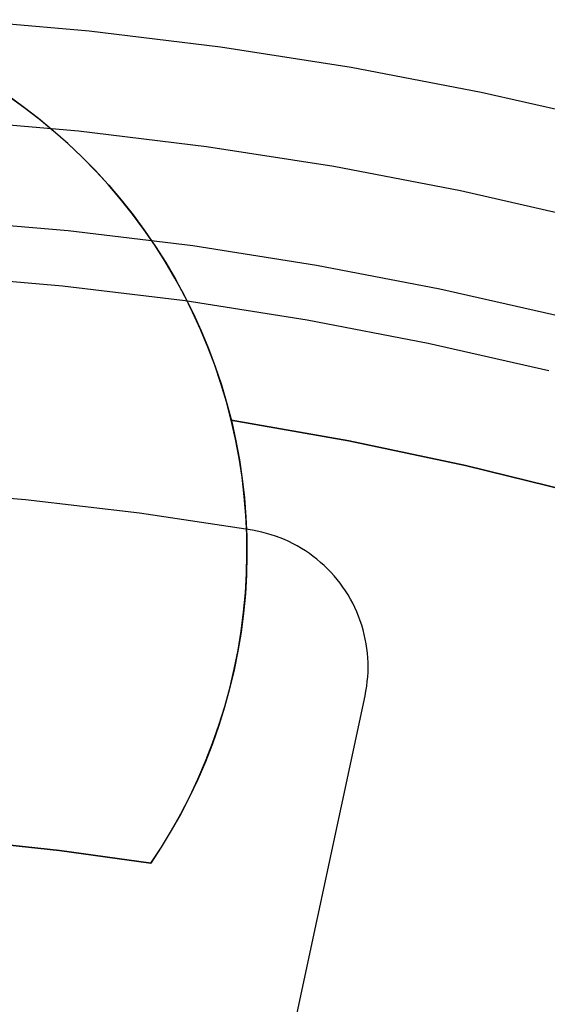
# Model space of a CAD drawing. Header units: millimetres. Extents: x 8929 to 10091, y -2708 to -1691.
# Tile 130 of 196: x 9512.34 to 9516.14, y -2037.63 to -2030.52. Entities that reach past the tile are written whole.
import ezdxf

# ---------------------------------------------------------------- set-up
doc = ezdxf.new("R2010")
doc.units = ezdxf.units.MM
for name, color, linetype in [('COLOR EXT', 7, 'Continuous'), ('luz', 7, 'Continuous'), ('PLASTICO NEGRO', 7, 'Continuous')]:
    doc.layers.add(name, color=color, linetype=linetype)

msp = doc.modelspace()

# ---------------------------------------------------------------- linework, layer by layer
at = {"layer": 'COLOR EXT', "color": 30, "true_color": 0xff8d00}
for p, q in [((9512.3617, -2031.151, 16.6035), (9512.2491, -2031.0703, 16.6035)), ((9512.2528, -2031.0729, 26.9035), (9512.3657, -2031.154, 26.9035)), ((9512.2528, -2031.0729, 21.7535), (9512.3657, -2031.154, 21.7535)), ((9512.4715, -2031.2356, 16.6035), (9512.3617, -2031.151, 16.6035)), ((9512.3657, -2031.154, 26.9035), (9512.4757, -2031.2389, 26.9035)), ((9512.3657, -2031.154, 21.7535), (9512.4757, -2031.2389, 21.7535)), ((9512.5783, -2031.3239, 16.6035), (9512.4715, -2031.2356, 16.6035)), ((9512.4757, -2031.2389, 26.9035), (9512.5826, -2031.3276, 26.9035)), ((9512.4757, -2031.2389, 21.7535), (9512.5826, -2031.3276, 21.7535)), ((9512.682, -2031.4159, 16.6035), (9512.5783, -2031.3239, 16.6035)), ((9512.5826, -2031.3276, 26.9035), (9512.6865, -2031.42, 26.9035)), ((9512.5826, -2031.3276, 21.7535), (9512.6865, -2031.42, 21.7535)), ((9512.7824, -2031.5114, 16.6035), (9512.682, -2031.4159, 16.6035)), ((9512.6865, -2031.42, 26.9035), (9512.787, -2031.516, 26.9035)), ((9512.6865, -2031.42, 21.7535), (9512.787, -2031.516, 21.7535)), ((9512.8795, -2031.6103, 16.6035), (9512.7824, -2031.5114, 16.6035)), ((9512.787, -2031.516, 26.9035), (9512.8842, -2031.6153, 26.9035)), ((9512.787, -2031.516, 21.7535), (9512.8842, -2031.6153, 21.7535)), ((9512.973, -2031.7126, 16.6035), (9512.8795, -2031.6103, 16.6035)), ((9512.8842, -2031.6153, 26.9035), (9512.9778, -2031.718, 26.9035)), ((9512.8842, -2031.6153, 21.7535), (9512.9778, -2031.718, 21.7535)), ((9513.063, -2031.818, 16.6035), (9512.973, -2031.7126, 16.6035)), ((9512.9778, -2031.718, 26.9035), (9513.0678, -2031.8239, 26.9035)), ((9512.9778, -2031.718, 21.7535), (9513.0678, -2031.8239, 21.7535)), ((9513.1493, -2031.9265, 16.6035), (9513.063, -2031.818, 16.6035)), ((9513.0678, -2031.8239, 26.9035), (9513.1541, -2031.9328, 26.9035)), ((9513.0678, -2031.8239, 21.7535), (9513.1541, -2031.9328, 21.7535)), ((9513.2317, -2032.0378, 16.6035), (9513.1493, -2031.9265, 16.6035)), ((9513.1541, -2031.9328, 26.9035), (9513.2366, -2032.0447, 26.9035)), ((9513.1541, -2031.9328, 21.7535), (9513.2366, -2032.0447, 21.7535)), ((9513.3103, -2032.152, 16.6035), (9513.2317, -2032.0378, 16.6035)), ((9513.2366, -2032.0447, 26.9035), (9513.3151, -2032.1593, 26.9035)), ((9513.2366, -2032.0447, 21.7535), (9513.3151, -2032.1593, 21.7535)), ((9513.3848, -2032.2689, 16.6035), (9513.3103, -2032.152, 16.6035)), ((9513.3151, -2032.1593, 26.9035), (9513.3896, -2032.2766, 26.9035)), ((9513.3151, -2032.1593, 21.7535), (9513.3896, -2032.2766, 21.7535)), ((9513.4553, -2032.3882, 16.6035), (9513.3848, -2032.2689, 16.6035)), ((9513.3896, -2032.2766, 26.9035), (9513.4599, -2032.3965, 26.9035)), ((9513.3896, -2032.2766, 21.7535), (9513.4599, -2032.3965, 21.7535)), ((9513.5216, -2032.5099, 16.6035), (9513.4553, -2032.3882, 16.6035)), ((9513.4599, -2032.3965, 26.9035), (9513.5261, -2032.5187, 26.9035)), ((9513.4599, -2032.3965, 21.7535), (9513.5261, -2032.5187, 21.7535)), ((9513.5836, -2032.6338, 16.6035), (9513.5216, -2032.5099, 16.6035)), ((9513.5261, -2032.5187, 26.9035), (9513.588, -2032.6431, 26.9035)), ((9513.5261, -2032.5187, 21.7535), (9513.588, -2032.6431, 21.7535)), ((9513.6413, -2032.7599, 16.6035), (9513.5836, -2032.6338, 16.6035)), ((9513.588, -2032.6431, 26.9035), (9513.6455, -2032.7696, 26.9035)), ((9513.588, -2032.6431, 21.7535), (9513.6455, -2032.7696, 21.7535)), ((9513.6946, -2032.8878, 16.6035), (9513.6413, -2032.7599, 16.6035)), ((9513.6455, -2032.7696, 26.9035), (9513.6986, -2032.898, 26.9035)), ((9513.6455, -2032.7696, 21.7535), (9513.6986, -2032.898, 21.7535)), ((9513.7434, -2033.0175, 16.6035), (9513.6946, -2032.8878, 16.6035)), ((9513.6986, -2032.898, 26.9035), (9513.7472, -2033.0282, 26.9035)), ((9513.6986, -2032.898, 21.7535), (9513.7472, -2033.0282, 21.7535)), ((9513.7877, -2033.1488, 16.6035), (9513.7434, -2033.0175, 16.6035)), ((9513.7472, -2033.0282, 26.9035), (9513.7912, -2033.16, 26.9035)), ((9513.7472, -2033.0282, 21.7535), (9513.7912, -2033.16, 21.7535)), ((9513.8274, -2033.2816, 16.6035), (9513.7877, -2033.1488, 16.6035)), ((9513.7912, -2033.16, 26.9035), (9513.8307, -2033.2933, 26.9035)), ((9513.7912, -2033.16, 21.7535), (9513.8307, -2033.2933, 21.7535)), ((9513.8625, -2033.4156, 16.6035), (9513.8274, -2033.2816, 16.6035)), ((9513.8307, -2033.2933, 26.9035), (9513.8655, -2033.4278, 26.9035)), ((9513.8307, -2033.2933, 21.7535), (9513.8655, -2033.4278, 21.7535)), ((9513.8931, -2033.5517, 20.1035), (9513.8625, -2033.4156, 20.1035)), ((9513.8625, -2033.4156, 20.1035), (9513.8625, -2033.4156, 16.6035)), ((9513.8625, -2033.4156, 20.1035), (9514.7104, -2033.5641, 20.1035)), ((9513.8625, -2033.4156, 16.6035), (9514.7104, -2033.5641, 16.6035)), ((9514.7104, -2033.5641, 18.3535), (9513.8625, -2033.4156, 18.3535)), ((9513.8655, -2033.4278, 26.9035), (9513.8956, -2033.5635, 26.9035)), ((9513.8655, -2033.4278, 21.7535), (9513.8956, -2033.5635, 21.7535)), ((9513.919, -2033.6888, 20.1035), (9513.8931, -2033.5517, 20.1035)), ((9513.8956, -2033.5635, 26.9035), (9513.9209, -2033.7001, 26.9035)), ((9513.8956, -2033.5635, 21.7535), (9513.9209, -2033.7001, 21.7535)), ((9514.7104, -2033.5641, 20.1035), (9515.5527, -2033.7416, 20.1035)), ((9514.7104, -2033.5641, 16.6035), (9515.5527, -2033.7416, 16.6035)), ((9515.5527, -2033.7416, 18.3535), (9514.7104, -2033.5641, 18.3535)), ((9513.9401, -2033.8267, 20.1035), (9513.919, -2033.6888, 20.1035)), ((9513.9209, -2033.7001, 26.9035), (9513.9415, -2033.8376, 26.9035)), ((9513.9209, -2033.7001, 21.7535), (9513.9415, -2033.8376, 21.7535)), ((9515.5527, -2033.7416, 20.1035), (9516.3884, -2033.9481, 20.1035)), ((9515.5527, -2033.7416, 16.6035), (9516.3884, -2033.9481, 16.6035)), ((9516.3884, -2033.9481, 18.3535), (9515.5527, -2033.7416, 18.3535)), ((9513.9563, -2033.9652, 20.1035), (9513.9401, -2033.8267, 20.1035)), ((9513.9415, -2033.8376, 26.9035), (9513.9573, -2033.9756, 26.9035)), ((9513.9415, -2033.8376, 21.7535), (9513.9573, -2033.9756, 21.7535)), ((9513.9677, -2034.1043, 20.1035), (9513.9563, -2033.9652, 20.1035)), ((9513.9573, -2033.9756, 26.9035), (9513.9683, -2034.1142, 26.9035)), ((9513.9573, -2033.9756, 21.7535), (9513.9683, -2034.1142, 21.7535)), ((9513.9743, -2034.2436, 20.1035), (9513.9677, -2034.1043, 20.1035)), ((9513.9683, -2034.1142, 26.9035), (9513.9745, -2034.253, 26.9035)), ((9513.9683, -2034.1142, 21.7535), (9513.9745, -2034.253, 21.7535)), ((9513.9759, -2034.3831, 20.1035), (9513.9743, -2034.2436, 20.1035)), ((9513.9745, -2034.253, 26.9035), (9513.9759, -2034.3919, 26.9035)), ((9513.9745, -2034.253, 21.7535), (9513.9759, -2034.3919, 21.7535)), ((9513.9759, -2034.3919, 26.9035), (9513.9724, -2034.5309, 26.9035)), ((9513.9759, -2034.3919, 21.7535), (9513.9724, -2034.5309, 21.7535)), ((9513.9728, -2034.5225, 20.1035), (9513.9759, -2034.3831, 20.1035)), ((9513.976, -2034.3617, 26.9035), (9513.976, -2034.3617, 20.1035)), ((9513.9724, -2034.5309, 26.9035), (9513.9641, -2034.6696, 26.9035)), ((9513.9724, -2034.5309, 21.7535), (9513.9641, -2034.6696, 21.7535)), ((9513.9647, -2034.6618, 20.1035), (9513.9728, -2034.5225, 20.1035)), ((9513.9641, -2034.6696, 26.9035), (9513.951, -2034.8079, 26.9035)), ((9513.9641, -2034.6696, 21.7535), (9513.951, -2034.8079, 21.7535)), ((9513.9518, -2034.8007, 20.1035), (9513.9647, -2034.6618, 20.1035)), ((9513.951, -2034.8079, 26.9035), (9513.9331, -2034.9457, 26.9035)), ((9513.951, -2034.8079, 21.7535), (9513.9331, -2034.9457, 21.7535)), ((9513.9341, -2034.939, 20.1035), (9513.9518, -2034.8007, 20.1035)), ((9513.9331, -2034.9457, 26.9035), (9513.9105, -2035.0828, 26.9035)), ((9513.9331, -2034.9457, 21.7535), (9513.9105, -2035.0828, 21.7535)), ((9513.9116, -2035.0767, 20.1035), (9513.9341, -2034.939, 20.1035)), ((9513.9105, -2035.0828, 26.9035), (9513.883, -2035.2191, 26.9035)), ((9513.9105, -2035.0828, 21.7535), (9513.883, -2035.2191, 21.7535)), ((9513.8843, -2035.2135, 20.1035), (9513.9116, -2035.0767, 20.1035)), ((9513.883, -2035.2191, 26.9035), (9513.8509, -2035.3543, 26.9035)), ((9513.883, -2035.2191, 21.7535), (9513.8509, -2035.3543, 21.7535)), ((9513.8522, -2035.3492, 20.1035), (9513.8843, -2035.2135, 20.1035)), ((9513.8509, -2035.3543, 26.9035), (9513.8141, -2035.4883, 26.9035)), ((9513.8509, -2035.3543, 21.7535), (9513.8141, -2035.4883, 21.7535)), ((9513.8154, -2035.4838, 20.1035), (9513.8522, -2035.3492, 20.1035)), ((9513.8141, -2035.4883, 26.9035), (9513.7726, -2035.6209, 26.9035)), ((9513.8141, -2035.4883, 21.7535), (9513.7726, -2035.6209, 21.7535)), ((9513.7739, -2035.617, 20.1035), (9513.8154, -2035.4838, 20.1035)), ((9513.7726, -2035.6209, 26.9035), (9513.7266, -2035.752, 26.9035)), ((9513.7726, -2035.6209, 21.7535), (9513.7266, -2035.752, 21.7535)), ((9513.7279, -2035.7486, 20.1035), (9513.7739, -2035.617, 20.1035)), ((9513.7266, -2035.752, 26.9035), (9513.676, -2035.8815, 26.9035)), ((9513.7266, -2035.752, 21.7535), (9513.676, -2035.8815, 21.7535)), ((9513.6772, -2035.8786, 20.1035), (9513.7279, -2035.7486, 20.1035)), ((9513.676, -2035.8815, 26.9035), (9513.621, -2036.0091, 26.9035)), ((9513.676, -2035.8815, 21.7535), (9513.621, -2036.0091, 21.7535)), ((9513.6221, -2036.0067, 20.1035), (9513.6772, -2035.8786, 20.1035)), ((9513.621, -2036.0091, 26.9035), (9513.5616, -2036.1347, 26.9035)), ((9513.621, -2036.0091, 21.7535), (9513.5616, -2036.1347, 21.7535)), ((9513.5625, -2036.1328, 20.1035), (9513.6221, -2036.0067, 20.1035)), ((9513.5616, -2036.1347, 26.9035), (9513.4978, -2036.2582, 26.9035)), ((9513.5616, -2036.1347, 21.7535), (9513.4978, -2036.2582, 21.7535)), ((9513.4986, -2036.2568, 20.1035), (9513.5625, -2036.1328, 20.1035)), ((9513.4978, -2036.2582, 26.9035), (9513.4298, -2036.3794, 26.9035)), ((9513.4978, -2036.2582, 21.7535), (9513.4298, -2036.3794, 21.7535)), ((9513.4304, -2036.3785, 20.1035), (9513.4986, -2036.2568, 20.1035)), ((9513.4298, -2036.3794, 26.9035), (9513.3577, -2036.4981, 26.9035)), ((9513.4298, -2036.3794, 21.7535), (9513.3577, -2036.4981, 21.7535)), ((9513.3579, -2036.4977, 20.1035), (9513.4304, -2036.3785, 20.1035)), ((9512.624, -2036.5235, 20.1035), (9511.9642, -2036.4528, 20.1035)), ((9511.9642, -2036.4528, 26.9035), (9512.624, -2036.5235, 26.9035)), ((9512.624, -2036.5235, 23.5035), (9511.9642, -2036.4528, 23.5035)), ((9513.2814, -2036.6143, 20.1035), (9512.624, -2036.5235, 20.1035)), ((9512.624, -2036.5235, 26.9035), (9513.2814, -2036.6143, 26.9035)), ((9513.2814, -2036.6143, 23.5035), (9512.624, -2036.5235, 23.5035)), ((9513.2814, -2036.6143, 20.1035), (9513.3579, -2036.4977, 20.1035)), ((9513.3577, -2036.4981, 26.9035), (9513.2814, -2036.6143, 26.9035)), ((9513.3577, -2036.4981, 21.7535), (9513.2814, -2036.6143, 21.7535)), ((9513.2814, -2036.6143, 26.9035), (9513.2814, -2036.6143, 20.1035))]:
    msp.add_line(p, q, dxfattribs=at)
at = {"layer": 'luz', "color": 7, "true_color": 0xffffff}
for p, q in [((9512.8361, -2030.6047, -20.0917), (9511.8846, -2030.5223, -20.0917)), ((9513.7841, -2030.7198, -20.0917), (9512.8361, -2030.6047, -20.0917)), ((9514.7276, -2030.8675, -20.0917), (9513.7841, -2030.7198, -20.0917)), ((9515.6654, -2031.0478, -20.0917), (9514.7276, -2030.8675, -20.0917)), ((9516.5965, -2031.2603, -20.0917), (9515.6654, -2031.0478, -20.0917)), ((9512.7609, -2031.3278, -19.7783), (9511.8344, -2031.2476, -19.7783)), ((9513.684, -2031.4398, -19.7783), (9512.7609, -2031.3278, -19.7783)), ((9514.6027, -2031.5837, -19.7783), (9513.684, -2031.4398, -19.7783)), ((9515.5159, -2031.7592, -19.7783), (9514.6027, -2031.5837, -19.7783)), ((9516.4225, -2031.9662, -19.7783), (9515.5159, -2031.7592, -19.7783)), ((9511.7847, -2031.9673, -19.7783), (9512.6863, -2032.0453, -19.7783)), ((9512.6863, -2032.0453, -19.7783), (9513.5847, -2032.1544, -19.7783)), ((9513.5847, -2032.1544, -19.7783), (9514.4788, -2032.2945, -19.7783)), ((9514.4788, -2032.2945, -19.7783), (9515.3676, -2032.4653, -19.7783)), ((9512.6446, -2032.4464, -19.7418), (9511.7569, -2032.3696, -19.7418)), ((9513.5292, -2032.5538, -19.7418), (9512.6446, -2032.4464, -19.7418)), ((9515.3676, -2032.4653, -19.7783), (9516.2499, -2032.6667, -19.7783)), ((9514.4096, -2032.6917, -19.7418), (9513.5292, -2032.5538, -19.7418)), ((9515.2846, -2032.8599, -19.7418), (9514.4096, -2032.6917, -19.7418)), ((9516.1534, -2033.0581, -19.7418), (9515.2846, -2032.8599, -19.7418))]:
    msp.add_line(p, q, dxfattribs=at)
at = {"layer": 'PLASTICO NEGRO', "color": 254, "true_color": 0xcad1ee}
for p, q in [((9512.3787, -2033.9901, 29.9035), (9511.5549, -2033.9222, 29.9035)), ((9512.3787, -2033.9901, 31.4035), (9511.5549, -2033.9222, 31.4035)), ((9512.3787, -2033.9901, 30.6535), (9511.5549, -2033.9222, 30.6535)), ((9513.1996, -2034.086, 29.9035), (9512.3787, -2033.9901, 29.9035)), ((9513.1996, -2034.086, 31.4035), (9512.3787, -2033.9901, 31.4035)), ((9513.1996, -2034.086, 30.6535), (9512.3787, -2033.9901, 30.6535)), ((9514.0168, -2034.2098, 29.9035), (9513.1996, -2034.086, 29.9035)), ((9514.0168, -2034.2098, 31.4035), (9513.1996, -2034.086, 31.4035)), ((9514.0168, -2034.2098, 30.6535), (9513.1996, -2034.086, 30.6535)), ((9514.0168, -2034.2098, 31.4035), (9514.0168, -2034.2098, 29.9035)), ((9514.0506, -2034.2161, 29.9035), (9514.0168, -2034.2098, 29.9035)), ((9514.0506, -2034.2161, 31.4035), (9514.0168, -2034.2098, 31.4035)), ((9514.0506, -2034.2161, 30.6535), (9514.0168, -2034.2098, 30.6535)), ((9514.0841, -2034.2235, 29.9035), (9514.0506, -2034.2161, 29.9035)), ((9514.0841, -2034.2235, 31.4035), (9514.0506, -2034.2161, 31.4035)), ((9514.0841, -2034.2235, 30.6535), (9514.0506, -2034.2161, 30.6535)), ((9514.1173, -2034.2321, 29.9035), (9514.0841, -2034.2235, 29.9035)), ((9514.1173, -2034.2321, 31.4035), (9514.0841, -2034.2235, 31.4035)), ((9514.1173, -2034.2321, 30.6535), (9514.0841, -2034.2235, 30.6535)), ((9514.1502, -2034.2419, 29.9035), (9514.1173, -2034.2321, 29.9035)), ((9514.1502, -2034.2419, 31.4035), (9514.1173, -2034.2321, 31.4035)), ((9514.1502, -2034.2419, 30.6535), (9514.1173, -2034.2321, 30.6535)), ((9514.1828, -2034.2527, 29.9035), (9514.1502, -2034.2419, 29.9035)), ((9514.1828, -2034.2527, 31.4035), (9514.1502, -2034.2419, 31.4035)), ((9514.1828, -2034.2527, 30.6535), (9514.1502, -2034.2419, 30.6535)), ((9514.215, -2034.2647, 29.9035), (9514.1828, -2034.2527, 29.9035)), ((9514.215, -2034.2647, 31.4035), (9514.1828, -2034.2527, 31.4035)), ((9514.215, -2034.2647, 30.6535), (9514.1828, -2034.2527, 30.6535)), ((9514.2467, -2034.2778, 29.9035), (9514.215, -2034.2647, 29.9035)), ((9514.2467, -2034.2778, 31.4035), (9514.215, -2034.2647, 31.4035)), ((9514.2467, -2034.2778, 30.6535), (9514.215, -2034.2647, 30.6535)), ((9514.278, -2034.2919, 29.9035), (9514.2467, -2034.2778, 29.9035)), ((9514.278, -2034.2919, 31.4035), (9514.2467, -2034.2778, 31.4035)), ((9514.278, -2034.2919, 30.6535), (9514.2467, -2034.2778, 30.6535)), ((9514.3088, -2034.3072, 29.9035), (9514.278, -2034.2919, 29.9035)), ((9514.3088, -2034.3072, 31.4035), (9514.278, -2034.2919, 31.4035)), ((9514.3088, -2034.3072, 30.6535), (9514.278, -2034.2919, 30.6535)), ((9514.339, -2034.3234, 29.9035), (9514.3088, -2034.3072, 29.9035)), ((9514.339, -2034.3234, 31.4035), (9514.3088, -2034.3072, 31.4035)), ((9514.339, -2034.3234, 30.6535), (9514.3088, -2034.3072, 30.6535)), ((9514.3687, -2034.3407, 29.9035), (9514.339, -2034.3234, 29.9035)), ((9514.3687, -2034.3407, 31.4035), (9514.339, -2034.3234, 31.4035)), ((9514.3687, -2034.3407, 30.6535), (9514.339, -2034.3234, 30.6535)), ((9514.3977, -2034.359, 29.9035), (9514.3687, -2034.3407, 29.9035)), ((9514.3977, -2034.359, 31.4035), (9514.3687, -2034.3407, 31.4035)), ((9514.3977, -2034.359, 30.6535), (9514.3687, -2034.3407, 30.6535)), ((9514.4261, -2034.3783, 29.9035), (9514.3977, -2034.359, 29.9035)), ((9514.4261, -2034.3783, 31.4035), (9514.3977, -2034.359, 31.4035)), ((9514.4261, -2034.3783, 30.6535), (9514.3977, -2034.359, 30.6535)), ((9514.4539, -2034.3986, 29.9035), (9514.4261, -2034.3783, 29.9035)), ((9514.4539, -2034.3986, 31.4035), (9514.4261, -2034.3783, 31.4035)), ((9514.4539, -2034.3986, 30.6535), (9514.4261, -2034.3783, 30.6535)), ((9514.4809, -2034.4198, 29.9035), (9514.4539, -2034.3986, 29.9035)), ((9514.4809, -2034.4198, 31.4035), (9514.4539, -2034.3986, 31.4035)), ((9514.4809, -2034.4198, 30.6535), (9514.4539, -2034.3986, 30.6535)), ((9514.5071, -2034.4419, 29.9035), (9514.4809, -2034.4198, 29.9035)), ((9514.5071, -2034.4419, 31.4035), (9514.4809, -2034.4198, 31.4035)), ((9514.5071, -2034.4419, 30.6535), (9514.4809, -2034.4198, 30.6535)), ((9514.5326, -2034.4649, 29.9035), (9514.5071, -2034.4419, 29.9035)), ((9514.5326, -2034.4649, 31.4035), (9514.5071, -2034.4419, 31.4035)), ((9514.5326, -2034.4649, 30.6535), (9514.5071, -2034.4419, 30.6535)), ((9514.5573, -2034.4887, 29.9035), (9514.5326, -2034.4649, 29.9035)), ((9514.5573, -2034.4887, 31.4035), (9514.5326, -2034.4649, 31.4035)), ((9514.5573, -2034.4887, 30.6535), (9514.5326, -2034.4649, 30.6535)), ((9514.5812, -2034.5134, 29.9035), (9514.5573, -2034.4887, 29.9035)), ((9514.5812, -2034.5134, 31.4035), (9514.5573, -2034.4887, 31.4035)), ((9514.5812, -2034.5134, 30.6535), (9514.5573, -2034.4887, 30.6535)), ((9514.6042, -2034.5389, 29.9035), (9514.5812, -2034.5134, 29.9035)), ((9514.6042, -2034.5389, 31.4035), (9514.5812, -2034.5134, 31.4035)), ((9514.6042, -2034.5389, 30.6535), (9514.5812, -2034.5134, 30.6535)), ((9514.5822, -2034.5145, 29.9035), (9514.5822, -2034.5145, 31.4035)), ((9514.6263, -2034.5652, 29.9035), (9514.6042, -2034.5389, 29.9035)), ((9514.6263, -2034.5652, 31.4035), (9514.6042, -2034.5389, 31.4035)), ((9514.6263, -2034.5652, 30.6535), (9514.6042, -2034.5389, 30.6535)), ((9514.6475, -2034.5922, 29.9035), (9514.6263, -2034.5652, 29.9035)), ((9514.6475, -2034.5922, 31.4035), (9514.6263, -2034.5652, 31.4035)), ((9514.6475, -2034.5922, 30.6535), (9514.6263, -2034.5652, 30.6535)), ((9514.6677, -2034.62, 29.9035), (9514.6475, -2034.5922, 29.9035)), ((9514.6677, -2034.62, 31.4035), (9514.6475, -2034.5922, 31.4035)), ((9514.6677, -2034.62, 30.6535), (9514.6475, -2034.5922, 30.6535)), ((9514.687, -2034.6484, 29.9035), (9514.6677, -2034.62, 29.9035)), ((9514.687, -2034.6484, 31.4035), (9514.6677, -2034.62, 31.4035)), ((9514.687, -2034.6484, 30.6535), (9514.6677, -2034.62, 30.6535)), ((9514.7053, -2034.6774, 29.9035), (9514.687, -2034.6484, 29.9035)), ((9514.7053, -2034.6774, 31.4035), (9514.687, -2034.6484, 31.4035)), ((9514.7053, -2034.6774, 30.6535), (9514.687, -2034.6484, 30.6535)), ((9514.7226, -2034.7071, 29.9035), (9514.7053, -2034.6774, 29.9035)), ((9514.7226, -2034.7071, 31.4035), (9514.7053, -2034.6774, 31.4035)), ((9514.7226, -2034.7071, 30.6535), (9514.7053, -2034.6774, 30.6535)), ((9514.7389, -2034.7373, 29.9035), (9514.7226, -2034.7071, 29.9035)), ((9514.7389, -2034.7373, 31.4035), (9514.7226, -2034.7071, 31.4035)), ((9514.7389, -2034.7373, 30.6535), (9514.7226, -2034.7071, 30.6535)), ((9514.7541, -2034.7681, 29.9035), (9514.7389, -2034.7373, 29.9035)), ((9514.7541, -2034.7681, 31.4035), (9514.7389, -2034.7373, 31.4035)), ((9514.7541, -2034.7681, 30.6535), (9514.7389, -2034.7373, 30.6535)), ((9514.7682, -2034.7994, 29.9035), (9514.7541, -2034.7681, 29.9035)), ((9514.7682, -2034.7994, 31.4035), (9514.7541, -2034.7681, 31.4035)), ((9514.7682, -2034.7994, 30.6535), (9514.7541, -2034.7681, 30.6535)), ((9514.7813, -2034.8311, 29.9035), (9514.7682, -2034.7994, 29.9035)), ((9514.7813, -2034.8311, 31.4035), (9514.7682, -2034.7994, 31.4035)), ((9514.7813, -2034.8311, 30.6535), (9514.7682, -2034.7994, 30.6535)), ((9514.7933, -2034.8633, 29.9035), (9514.7813, -2034.8311, 29.9035)), ((9514.7933, -2034.8633, 31.4035), (9514.7813, -2034.8311, 31.4035)), ((9514.7933, -2034.8633, 30.6535), (9514.7813, -2034.8311, 30.6535)), ((9514.8041, -2034.8959, 29.9035), (9514.7933, -2034.8633, 29.9035)), ((9514.8041, -2034.8959, 31.4035), (9514.7933, -2034.8633, 31.4035)), ((9514.8041, -2034.8959, 30.6535), (9514.7933, -2034.8633, 30.6535)), ((9514.8139, -2034.9288, 29.9035), (9514.8041, -2034.8959, 29.9035)), ((9514.8139, -2034.9288, 31.4035), (9514.8041, -2034.8959, 31.4035)), ((9514.8139, -2034.9288, 30.6535), (9514.8041, -2034.8959, 30.6535)), ((9514.8225, -2034.962, 29.9035), (9514.8139, -2034.9288, 29.9035)), ((9514.8225, -2034.962, 31.4035), (9514.8139, -2034.9288, 31.4035)), ((9514.8225, -2034.962, 30.6535), (9514.8139, -2034.9288, 30.6535)), ((9514.8299, -2034.9956, 29.9035), (9514.8225, -2034.962, 29.9035)), ((9514.8299, -2034.9956, 31.4035), (9514.8225, -2034.962, 31.4035)), ((9514.8299, -2034.9956, 30.6535), (9514.8225, -2034.962, 30.6535)), ((9514.8362, -2035.0293, 29.9035), (9514.8299, -2034.9956, 29.9035)), ((9514.8362, -2035.0293, 31.4035), (9514.8299, -2034.9956, 31.4035)), ((9514.8362, -2035.0293, 30.6535), (9514.8299, -2034.9956, 30.6535)), ((9514.8414, -2035.0633, 29.9035), (9514.8362, -2035.0293, 29.9035)), ((9514.8414, -2035.0633, 31.4035), (9514.8362, -2035.0293, 31.4035)), ((9514.8414, -2035.0633, 30.6535), (9514.8362, -2035.0293, 30.6535)), ((9514.8453, -2035.0974, 29.9035), (9514.8414, -2035.0633, 29.9035)), ((9514.8453, -2035.0974, 31.4035), (9514.8414, -2035.0633, 31.4035)), ((9514.8453, -2035.0974, 30.6535), (9514.8414, -2035.0633, 30.6535)), ((9514.8481, -2035.1316, 29.9035), (9514.8453, -2035.0974, 29.9035)), ((9514.8481, -2035.1316, 31.4035), (9514.8453, -2035.0974, 31.4035)), ((9514.8481, -2035.1316, 30.6535), (9514.8453, -2035.0974, 30.6535)), ((9514.8497, -2035.1659, 29.9035), (9514.8481, -2035.1316, 29.9035)), ((9514.8497, -2035.1659, 31.4035), (9514.8481, -2035.1316, 31.4035)), ((9514.8497, -2035.1659, 30.6535), (9514.8481, -2035.1316, 30.6535)), ((9514.8502, -2035.2002, 29.9035), (9514.8497, -2035.1659, 29.9035)), ((9514.8502, -2035.2002, 31.4035), (9514.8497, -2035.1659, 31.4035)), ((9514.8502, -2035.2002, 30.6535), (9514.8497, -2035.1659, 30.6535)), ((9514.8475, -2035.2688, 29.9035), (9514.8494, -2035.2345, 29.9035)), ((9514.8475, -2035.2688, 31.4035), (9514.8494, -2035.2345, 31.4035)), ((9514.8475, -2035.2688, 30.6535), (9514.8494, -2035.2345, 30.6535)), ((9514.8494, -2035.2345, 29.9035), (9514.8502, -2035.2002, 29.9035)), ((9514.8494, -2035.2345, 31.4035), (9514.8502, -2035.2002, 31.4035)), ((9514.8494, -2035.2345, 30.6535), (9514.8502, -2035.2002, 30.6535)), ((9514.8401, -2035.3371, 29.9035), (9514.8444, -2035.303, 29.9035)), ((9514.8401, -2035.3371, 31.4035), (9514.8444, -2035.303, 31.4035)), ((9514.8401, -2035.3371, 30.6535), (9514.8444, -2035.303, 30.6535)), ((9514.8444, -2035.303, 29.9035), (9514.8475, -2035.2688, 29.9035)), ((9514.8444, -2035.303, 31.4035), (9514.8475, -2035.2688, 31.4035)), ((9514.8444, -2035.303, 30.6535), (9514.8475, -2035.2688, 30.6535)), ((9514.8281, -2035.4047, 29.9035), (9514.8347, -2035.371, 29.9035)), ((9514.8281, -2035.4047, 31.4035), (9514.8347, -2035.371, 31.4035)), ((9514.8281, -2035.4047, 30.6535), (9514.8347, -2035.371, 30.6535)), ((9514.8347, -2035.371, 29.9035), (9514.8401, -2035.3371, 29.9035)), ((9514.8347, -2035.371, 31.4035), (9514.8401, -2035.3371, 31.4035)), ((9514.8347, -2035.371, 30.6535), (9514.8401, -2035.3371, 30.6535)), ((9513.6315, -2041.0068, 31.4035), (9514.8281, -2035.4047, 31.4035)), ((9513.6315, -2041.0068, 29.9035), (9514.8281, -2035.4047, 29.9035)), ((9513.6315, -2041.0068, 30.6535), (9514.8281, -2035.4047, 30.6535)), ((9514.8281, -2035.4047, 29.9035), (9514.8281, -2035.4047, 31.4035))]:
    msp.add_line(p, q, dxfattribs=at)

doc.saveas('drawing.dxf')
